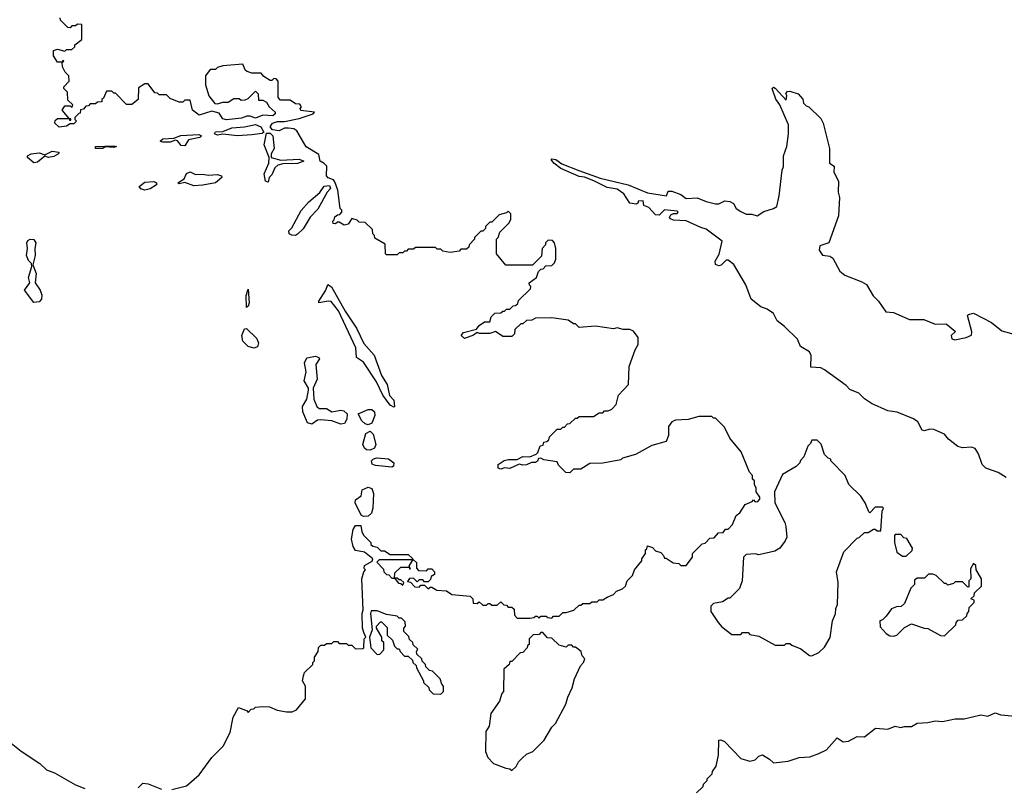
# Model space of a CAD drawing. Extents: x 2386423 to 2568864, y 578392 to 761999.
# Tile 159 of 256: x 2457377 to 2462795, y 646988 to 651214. Entities that reach past the tile are written whole.
import ezdxf

# ---------------------------------------------------------------- set-up
doc = ezdxf.new("R2010")
doc.units = 0

msp = doc.modelspace()

# ---------------------------------------------------------------- linework, layer by layer
at = {"layer": '0CON05XD'}
for points in [[(2460610, 648035), (2460645, 648050), (2460661.7, 648068.3), (2460695, 648080), (2460710, 648095), (2460720, 648125), (2460750, 648155), (2460760, 648185), (2460800, 648235), (2460800, 648245), (2460820, 648275), (2460820, 648295), (2460828.3, 648301.7), (2460831.7, 648318.3), (2460858.3, 648308.3), (2460875, 648290), (2460905, 648280), (2460920, 648265), (2460925, 648250), (2460935, 648250), (2460973, 648223), (2461005, 648220), (2461015, 648210), (2461045, 648210), (2461080, 648255), (2461080, 648275), (2461131.7, 648328.3), (2461148.3, 648331.7), (2461175, 648360), (2461198.3, 648361.7), (2461221.7, 648388.3), (2461248.3, 648391.7), (2461261.7, 648408.3), (2461275, 648410), (2461300, 648435), (2461320, 648485), (2461340, 648500), (2461370, 648545), (2461408.3, 648561.7), (2461415, 648570), (2461425, 648560), (2461438.3, 648561.7), (2461450, 648575), (2461450, 648585), (2461430, 648615), (2461430, 648635), (2461420, 648655), (2461420, 648675), (2461410, 648685), (2461410, 648705), (2461393, 648723), (2461347.5, 648835), (2461285, 648910), (2461255, 648970), (2461205, 649020), (2461195, 649020), (2461185, 649030), (2461115, 649030), (2461055, 649012.5), (2460985, 649010), (2460965, 649000), (2460947.5, 648975), (2460947.5, 648925), (2460935, 648892.5), (2460855, 648870), (2460765, 648820), (2460695, 648800), (2460685, 648790), (2460585, 648772.5), (2460515, 648770), (2460465, 648740), (2460425, 648740), (2460405, 648720), (2460381.7, 648721.7), (2460341.7, 648761.7), (2460335, 648780), (2460260.7, 648790.7), (2460245, 648800), (2460231.7, 648798.3), (2460226.4, 648783.6), (2460215, 648776.7), (2460193.6, 648776.4), (2460166.1, 648763.9), (2460145, 648761.2), (2460125, 648767.5), (2460075, 648743.3), (2460045, 648747.5), (2460025, 648740), (2460010, 648745), (2460010, 648765), (2460043, 648787), (2460065, 648793.3), (2460115, 648792.5), (2460145, 648810), (2460185, 648807.5), (2460218.3, 648821.7), (2460228.3, 648831.7), (2460241.7, 648868.3), (2460258.3, 648871.7), (2460261.7, 648888.3), (2460278.3, 648891.7), (2460288.3, 648901.7), (2460291.7, 648918.3), (2460335, 648960), (2460355, 648960), (2460365, 648970), (2460375, 648970), (2460391.7, 648988.3), (2460405, 648990), (2460435, 649020), (2460445, 649020), (2460455, 649030), (2460535, 649030), (2460565, 649050), (2460585, 649050), (2460595, 649060), (2460615, 649060), (2460635, 649070), (2460660, 649095), (2460673, 649147), (2460727.5, 649205), (2460730, 649305), (2460763, 649397), (2460780, 649425), (2460780, 649465), (2460755, 649500), (2460735, 649507.5), (2460698.3, 649508.3), (2460665, 649517.5), (2460645, 649512.5), (2460545, 649527.5), (2460455, 649520), (2460435, 649540), (2460425, 649540), (2460395, 649560), (2460305, 649572.5), (2460215, 649570), (2460195, 649560), (2460165, 649557.5), (2460145, 649540), (2460135, 649540), (2460101.7, 649508.3), (2460100, 649485), (2460085, 649470), (2460035, 649470), (2459995, 649497.5), (2459965, 649486.7), (2459907, 649487), (2459895, 649492.5), (2459875, 649476.7), (2459825, 649458.8), (2459806.7, 649475), (2459818.8, 649491.2), (2459890, 649510), (2459905, 649530), (2459935, 649550), (2459965, 649550), (2459971.7, 649578.3), (2459991.7, 649598.3), (2460025, 649600), (2460035, 649610), (2460045, 649610), (2460055, 649620), (2460075, 649620), (2460091.7, 649638.3), (2460105, 649640), (2460118.3, 649651.7), (2460121.7, 649668.3), (2460188.3, 649731.7), (2460190, 649745), (2460181.7, 649751.7), (2460180, 649765), (2460220, 649795), (2460231.7, 649828.3), (2460245, 649840), (2460258.3, 649841.7), (2460271.7, 649858.3), (2460305, 649860), (2460320, 649875), (2460327.5, 649895), (2460327.5, 649955), (2460320, 649985), (2460308.3, 649998.3), (2460285, 650000), (2460270, 649985), (2460270, 649975), (2460252.5, 649955), (2460248.3, 649911.7), (2460198.3, 649861.7), (2460053, 649863), (2460000, 649925), (2460000, 650005), (2460010, 650015), (2460020, 650045), (2460070, 650095), (2460080, 650115), (2460080, 650145), (2460065, 650160), (2460055, 650150), (2460015, 650140), (2459975, 650100), (2459965, 650100), (2459940, 650075), (2459940, 650065), (2459925, 650050), (2459915, 650050), (2459880, 650015), (2459880, 650005), (2459850, 649975), (2459848.3, 649961.7), (2459835, 649950), (2459805, 649950), (2459795, 649940), (2459745, 649932.5), (2459705, 649940), (2459695, 649950), (2459675, 649950), (2459665, 649960), (2459555, 649960), (2459545, 649950), (2459515, 649950), (2459505, 649940), (2459495, 649940), (2459485, 649930), (2459465, 649930), (2459455, 649920), (2459395, 649920), (2459390, 649925), (2459388.3, 649978.3), (2459331.7, 650011.7), (2459330, 650025), (2459320, 650035), (2459318.3, 650058.3), (2459278.3, 650098.3), (2459245, 650100), (2459235, 650110), (2459205, 650120), (2459185, 650087.5), (2459163, 650083), (2459135, 650100), (2459125, 650100), (2459115, 650090), (2459101.7, 650091.7), (2459100, 650105), (2459108.3, 650111.7), (2459111.7, 650128.3), (2459125, 650140), (2459138.3, 650141.7), (2459150, 650155), (2459150, 650165), (2459140, 650175), (2459127.5, 650275), (2459111.7, 650321.7), (2459103, 650333), (2459075, 650343.8), (2459066.2, 650355), (2459067, 650407), (2459053, 650423), (2459030, 650435), (2459022.5, 650472.5), (2458954, 650514), (2458903, 650603), (2458885, 650612.5), (2458856.4, 650616.4), (2458835, 650616.2), (2458805, 650601.2), (2458767.7, 650607.7), (2458756, 650625), (2458768.8, 650645), (2458795, 650653.6), (2458835, 650653.8), (2458915, 650670), (2458992.5, 650695), (2459000, 650705), (2458923.6, 650713.6), (2458920, 650725), (2458927.5, 650735), (2458918.3, 650748.3), (2458895, 650750), (2458865, 650770), (2458811.7, 650771.7), (2458800, 650785), (2458800, 650875), (2458788.3, 650888.3), (2458775, 650890), (2458765, 650880), (2458755, 650880), (2458720.7, 650900.7), (2458705, 650920), (2458655, 650920), (2458628.3, 650928.3), (2458620, 650935), (2458605, 650970), (2458495, 650960), (2458465, 650950), (2458455, 650940), (2458425, 650940), (2458400, 650905), (2458400, 650855), (2458417.5, 650795), (2458451.7, 650751.7), (2458465, 650750), (2458495, 650760), (2458525, 650760), (2458555, 650780), (2458585, 650780), (2458595, 650770), (2458617, 650773), (2458635, 650780), (2458675, 650820), (2458690, 650805), (2458691.7, 650771.7), (2458715, 650770), (2458735, 650760), (2458750, 650735), (2458782.5, 650705), (2458782.5, 650695), (2458770, 650685), (2458715, 650687.5), (2458675, 650672), (2458645, 650683.3), (2458627, 650683), (2458598.3, 650671.7), (2458515, 650662), (2458495, 650667.5), (2458475, 650700), (2458435, 650710), (2458365, 650687.5), (2458327.5, 650715), (2458315, 650770), (2458285, 650770), (2458275, 650760), (2458255, 650760), (2458205, 650780), (2458185, 650800), (2458145, 650800), (2458135, 650810), (2458121.7, 650811.7), (2458085, 650860), (2458065, 650860), (2458031.7, 650838.3), (2458030, 650775), (2457995, 650747.5), (2457965, 650747.5), (2457905, 650810), (2457895, 650810), (2457885, 650820), (2457855, 650820), (2457838.3, 650781.7), (2457830, 650775), (2457828.3, 650761.7), (2457805, 650760), (2457795, 650750), (2457765, 650750), (2457755, 650740), (2457741.7, 650738.3), (2457728.3, 650721.7), (2457711.7, 650718.3), (2457710, 650700), (2457701.7, 650698.3), (2457680, 650675), (2457680, 650665), (2457690, 650655), (2457675, 650640), (2457655, 650640), (2457635, 650627.5), (2457595, 650622.5), (2457570, 650645), (2457571.7, 650658.3), (2457585, 650670), (2457650, 650670), (2457651.7, 650661.7), (2457658.3, 650661.7), (2457658.3, 650668.3), (2457650, 650670), (2457610, 650715), (2457625, 650740), (2457655, 650740), (2457665, 650730), (2457670, 650745), (2457641.7, 650771.7), (2457640, 650815), (2457620, 650835), (2457620, 650845), (2457650, 650875), (2457647.5, 650905), (2457627.5, 650925), (2457612.5, 650955), (2457610, 650980), (2457620, 650985), (2457615, 650990), (2457610, 650980), (2457585, 650980), (2457563.3, 651015), (2457562.5, 651045), (2457585, 651052.5), (2457625, 651040), (2457635, 651050), (2457665, 651050), (2457680, 651065), (2457680, 651075), (2457720, 651105), (2457718.3, 651188.3), (2457695, 651190), (2457685, 651180), (2457665, 651180), (2457655, 651170), (2457641.7, 651171.7), (2457601.7, 651211.7), (2457600, 651225)], [(2462805, 648693.3), (2462760.7, 648720.7), (2462692.5, 648745), (2462673.3, 648765), (2462653.6, 648823.6), (2462635, 648852.5), (2462615, 648860), (2462565, 648857.5), (2462540, 648865), (2462487.5, 648905), (2462465, 648932.5), (2462407, 648957), (2462385, 648960), (2462355, 648950), (2462343.9, 648953.9), (2462319.5, 648999.5), (2462295.9, 649015.9), (2462205, 649053.3), (2462155, 649060), (2462065, 649101.2), (2462026.1, 649126.1), (2461995, 649157.5), (2461945, 649177.5), (2461925, 649200), (2461805, 649286.7), (2461785, 649297.5), (2461730.7, 649300.7), (2461732.5, 649365), (2461722.5, 649385), (2461673.3, 649415), (2461656.7, 649455), (2461585.7, 649525.7), (2461545.8, 649555.8), (2461525, 649596.7), (2461490.7, 649620.7), (2461455, 649633.3), (2461402.5, 649675), (2461373.6, 649753.6), (2461306.4, 649866.4), (2461275, 649890), (2461265, 649890), (2461237.7, 649862.3), (2461225, 649858), (2461205.8, 649865.8), (2461203.1, 649885), (2461226, 649924), (2461242.5, 649995), (2461155, 650061.2), (2461125, 650069.2), (2461045, 650106.2), (2460975, 650110.8), (2460958.3, 650118.3), (2460953.3, 650125), (2460960.5, 650139.5), (2460975, 650147.5), (2460995, 650147.5), (2461000, 650155), (2460995, 650160), (2460925, 650166.7), (2460895, 650137.5), (2460875, 650140), (2460839.3, 650179.3), (2460811.7, 650191.7), (2460807, 650217), (2460780, 650215), (2460780, 650205), (2460771.7, 650198.3), (2460735, 650203.3), (2460701.2, 650255), (2460665, 650280.8), (2460609.5, 650289.5), (2460536.6, 650326.6), (2460485, 650347.5), (2460455, 650351.1), (2460355, 650394.4), (2460317.1, 650425), (2460302, 650445), (2460305, 650448.8), (2460328, 650445), (2460360.7, 650420.7), (2460453.7, 650383.7), (2460571.7, 650341.7), (2460725, 650304), (2460830.9, 650260.9), (2460936.2, 650243.8), (2460945, 650270), (2460965, 650270), (2461015, 650252.5), (2461045, 650230), (2461105, 650233.3), (2461155, 650213.3), (2461205, 650200), (2461225, 650200), (2461257, 650217), (2461285, 650212.5), (2461305, 650202.5), (2461320, 650175), (2461345, 650157.5), (2461375, 650142.5), (2461405, 650142.5), (2461435, 650133.3), (2461472.5, 650157.5), (2461525.8, 650174.2), (2461543.9, 650186.1), (2461556.7, 650245), (2461572.5, 650385), (2461580, 650405), (2461580, 650465), (2461597.5, 650515), (2461607.5, 650585), (2461607.5, 650635), (2461560, 650745), (2461537.3, 650777.3), (2461517.5, 650835), (2461525, 650842.5), (2461535, 650837.5), (2461595, 650770), (2461597.5, 650797.5), (2461592.5, 650807.5), (2461601.7, 650818.3), (2461615, 650820), (2461660, 650805), (2461687, 650777), (2461690, 650755), (2461705, 650740), (2461720, 650735), (2461785, 650670), (2461797.5, 650645), (2461832.5, 650505), (2461832.5, 650425), (2461858.3, 650408.3), (2461857.5, 650375), (2461882.5, 650325), (2461880, 650265), (2461887.5, 650235), (2461883.3, 650135), (2461830, 649985), (2461780.7, 649969.3), (2461776.7, 649945), (2461795, 649916.7), (2461835, 649912.5), (2461852, 649902), (2461889.2, 649829.2), (2461916.7, 649806.7)], [(2458575, 650573.8), (2458495, 650584), (2458465, 650577.5), (2458450, 650585), (2458455, 650597.1), (2458495, 650598.8), (2458545, 650619.4), (2458615, 650624.4), (2458675, 650637.5), (2458703.8, 650625), (2458720, 650595), (2458711.7, 650588.3), (2458655, 650580), (2458575, 650573.8)], [(2458285, 650518.6), (2458265, 650521.2), (2458245, 650546.7), (2458235, 650550), (2458205, 650538.8), (2458165, 650538.8), (2458150, 650545), (2458165, 650557.5), (2458225, 650562.5), (2458263.7, 650576.3), (2458362, 650582), (2458377.5, 650575), (2458367.5, 650565), (2458306.7, 650553.3), (2458285, 650518.6)], [(2458745, 650320), (2458730, 650325), (2458723.3, 650365), (2458747.5, 650425), (2458750, 650455), (2458722.5, 650525), (2458735, 650590), (2458755, 650590), (2458770, 650575), (2458776.7, 650505), (2458760, 650475), (2458760, 650455), (2458815, 650440), (2458915, 650446.7), (2458940, 650435), (2458905, 650422.5), (2458825, 650421.2), (2458797.3, 650412.7), (2458780.8, 650399.2), (2458765, 650360), (2458750, 650345), (2458745, 650320)], [(2457835, 650504.5), (2457794.6, 650504.6), (2457795, 650515.6), (2457895, 650520), (2457910, 650515), (2457895, 650510), (2457846.7, 650513.3), (2457835, 650504.5)], [(2457455, 650426.7), (2457420, 650455), (2457420, 650465), (2457440, 650475), (2457485, 650480.6), (2457515, 650470), (2457555, 650490.6), (2457593.3, 650485), (2457590, 650475), (2457565, 650460), (2457536, 650456), (2457515, 650462.5), (2457475, 650430), (2457455, 650426.7)], [(2458335, 650299.2), (2458285, 650317.5), (2458255, 650310), (2458247.5, 650315), (2458281.7, 650338.3), (2458295, 650368), (2458315, 650376), (2458345, 650362.5), (2458385, 650364.2), (2458415, 650357.5), (2458465, 650362), (2458487.5, 650355), (2458490, 650345), (2458455, 650316), (2458385, 650302.5), (2458335, 650299.2)], [(2458065, 650275.8), (2458043, 650283), (2458033.8, 650295), (2458065, 650320), (2458115, 650323.3), (2458130, 650315), (2458130, 650305), (2458095, 650282.5), (2458065, 650275.8)], [(2458895, 650026.7), (2458875, 650027.5), (2458860, 650035), (2458858.3, 650051.7), (2458875, 650067.5), (2458926.4, 650163.6), (2458968, 650212), (2459027.8, 650262.2), (2459052.5, 650297.5), (2459081.2, 650301.2), (2459086.7, 650285), (2459068.8, 650265), (2459018.3, 650171.7), (2458975, 650126.7), (2458936.7, 650063.3), (2458905, 650032.5), (2458895, 650026.7)], [(2457455, 649656.7), (2457403.3, 649725), (2457432.5, 649765), (2457426.2, 649795), (2457443.3, 649855), (2457442.5, 649872.5), (2457425, 649887.5), (2457414, 649915), (2457420, 649955), (2457416.7, 649985), (2457422.3, 649997.7), (2457435, 650006.2), (2457455, 650003.3), (2457466, 649985), (2457460, 649955), (2457463.1, 649915), (2457450, 649865), (2457467, 649817), (2457462.5, 649765), (2457490, 649725), (2457498.3, 649698.3), (2457496.7, 649675), (2457485, 649660), (2457455, 649656.7)], [(2461916.7, 649806.7), (2462011.7, 649771.7), (2462035.9, 649755.9), (2462074.2, 649694.2), (2462103.3, 649665), (2462142.5, 649605), (2462185, 649602.5), (2462273.6, 649563.6), (2462353, 649563), (2462415, 649537.5), (2462475, 649540), (2462527, 649497), (2462502.5, 649475), (2462507, 649457), (2462522.3, 649452.3), (2462585.7, 649464.3), (2462613.6, 649476.4), (2462616.2, 649495), (2462592.5, 649585), (2462598.3, 649591.7), (2462625, 649597.5), (2462725, 649547.5), (2462781.7, 649501.7), (2462855, 649480)], [(2458625, 649630), (2458624.2, 649695), (2458635, 649730), (2458640, 649655), (2458635, 649637.5), (2458625, 649630)], [(2459435, 649080), (2459415, 649092.5), (2459375, 649147.5), (2459339.7, 649219.7), (2459269.4, 649329.4), (2459230, 649355), (2459227.6, 649407.6), (2459131.4, 649611.4), (2459091.7, 649661.7), (2459075, 649664.3), (2459022.5, 649655), (2459022.5, 649665), (2459062.5, 649725), (2459073.3, 649756.7), (2459093.6, 649743.6), (2459168.8, 649608.8), (2459230.8, 649515), (2459271.3, 649431.3), (2459328, 649368), (2459368, 649255), (2459400, 649205), (2459412.5, 649145), (2459435, 649120), (2459440, 649085), (2459435, 649080)], [(2458665, 649406.2), (2458634.1, 649414.1), (2458604.3, 649444.3), (2458599.2, 649475), (2458615, 649511.2), (2458625, 649513.3), (2458680.3, 649460.3), (2458691.2, 649435), (2458685, 649412.5), (2458665, 649406.2)], [(2458985, 648986.7), (2458961.2, 648995), (2458936, 649055), (2458933.8, 649085), (2458956.7, 649125), (2458966.7, 649175), (2458966.7, 649185), (2458942, 649225), (2458954, 649275), (2458943.8, 649325), (2458957.5, 649352.5), (2459005, 649361.4), (2459023.3, 649355), (2459026.1, 649346.1), (2459006, 649315), (2459013.3, 649235), (2458991.2, 649185), (2458996, 649125), (2459012.5, 649085), (2459025, 649074.2), (2459065, 649074.3), (2459095, 649056), (2459145, 649064.2), (2459161.2, 649061.2), (2459180, 649045), (2459176.7, 649015), (2459165, 648990), (2459145, 648987.5), (2459095, 649006.2), (2459035, 649011.2), (2459015, 649010), (2458985, 648986.7)], [(2459295, 648983.8), (2459278.8, 648988.8), (2459260, 649005), (2459240, 649045), (2459295, 649067.5), (2459315, 649067.5), (2459329.2, 649055), (2459330.6, 649035), (2459315, 648993.3), (2459295, 648983.8)], [(2459305, 648844.3), (2459285, 648846), (2459274.2, 648855), (2459265.8, 648875), (2459281.2, 648935), (2459305, 648948), (2459321.9, 648931.9), (2459336.2, 648875), (2459328.8, 648855), (2459305, 648844.3)], [(2461735, 647712.5), (2461775, 647730), (2461805, 647760), (2461837, 647813), (2461850, 647905), (2461867, 647943), (2461868.3, 647971.7), (2461877.5, 647995), (2461880, 648115), (2461872.5, 648175), (2461912.5, 648285), (2461985, 648360), (2461996.7, 648363.3), (2462025, 648390), (2462045, 648390), (2462075, 648410), (2462085, 648410), (2462095, 648400), (2462115, 648400), (2462122.5, 648507.5), (2462130, 648525), (2462125, 648530), (2462085, 648530), (2462055, 648500), (2462050, 648505), (2462030, 648555), (2462005, 648590), (2461940, 648655), (2461920, 648705), (2461840, 648785), (2461840, 648795), (2461825, 648800), (2461805, 648820), (2461787, 648877), (2461765, 648900), (2461735, 648900), (2461728.3, 648881.7), (2461713, 648867), (2461691.7, 648808.3), (2461673, 648787), (2461670, 648775), (2461650, 648755), (2461575, 648710), (2461530, 648615), (2461532.5, 648555), (2461587.5, 648445), (2461593, 648423), (2461597.5, 648365), (2461590, 648345), (2461560, 648305), (2461531.7, 648288.3), (2461445, 648267.5), (2461425, 648272.5), (2461375, 648270), (2461360, 648255), (2461352.5, 648125), (2461337, 648083), (2461285, 648030), (2461275, 648030), (2461245, 648010), (2461195, 648000), (2461180, 647985), (2461180, 647955), (2461220, 647895), (2461240.7, 647870.7), (2461295, 647830), (2461345, 647830), (2461355, 647840), (2461385, 647840), (2461395, 647830), (2461445, 647820), (2461535, 647770), (2461585, 647770), (2461595, 647780), (2461615, 647780), (2461625, 647770), (2461675, 647750), (2461723, 647713), (2461735, 647712.5)], [(2459425, 648750), (2459335, 648758.8), (2459316.7, 648766.7), (2459313.3, 648785), (2459324.3, 648795.7), (2459345, 648802), (2459405.8, 648795.8), (2459436.2, 648775), (2459433.8, 648756.2), (2459425, 648750)], [(2459268.3, 648478.3), (2459257, 648487), (2459222.5, 648555), (2459225, 648570), (2459257, 648593), (2459262.5, 648625), (2459295, 648640), (2459315, 648632.5), (2459323.3, 648605), (2459321.2, 648525), (2459312.3, 648497.7), (2459295, 648480), (2459268.3, 648478.3)], [(2458215, 646976.7), (2458295, 646996.7), (2458363.9, 647056.1), (2458435, 647152.5), (2458497.5, 647215), (2458535, 647290), (2458552.5, 647375), (2458581.7, 647428.3), (2458628.3, 647408.3), (2458635, 647400), (2458651.7, 647418.3), (2458665, 647420), (2458675, 647430), (2458715, 647432.5), (2458751.7, 647431.7), (2458793.6, 647413.6), (2458845, 647403.3), (2458876.4, 647403.6), (2458900, 647415), (2458950, 647475), (2458950, 647545), (2458932.5, 647575), (2458938.3, 647601.7), (2458945, 647620), (2458990, 647665), (2458990, 647675), (2459000, 647685), (2459000, 647705), (2459020, 647735), (2459021.7, 647758.3), (2459035, 647770), (2459055, 647770), (2459065, 647780), (2459095, 647780), (2459105, 647790), (2459125, 647790), (2459135, 647780), (2459175, 647780), (2459185, 647770), (2459205, 647770), (2459225, 647750), (2459265, 647752.5), (2459270, 647755), (2459273.3, 647805), (2459282.5, 647815), (2459270, 647840), (2459263.3, 647865), (2459262.5, 647945), (2459267.5, 647965), (2459260, 648135), (2459270, 648175), (2459280, 648185), (2459272.5, 648192.5), (2459275, 648210), (2459317.5, 648232.5), (2459320, 648245), (2459275, 648282.5), (2459225, 648292.5), (2459213, 648313), (2459202.5, 648355), (2459213, 648407), (2459225, 648430), (2459255, 648430), (2459260, 648395), (2459270, 648375), (2459310, 648335), (2459310, 648325), (2459320, 648315), (2459345, 648310), (2459365, 648290), (2459385, 648290), (2459415, 648270), (2459515, 648270), (2459538.3, 648248.3), (2459540, 648240), (2459355, 648240), (2459341.7, 648228.3), (2459378.3, 648188.3), (2459380, 648175), (2459395, 648160), (2459408.3, 648158.3), (2459425, 648140), (2459440, 648140), (2459461.7, 648111.7), (2459475, 648110), (2459485, 648100), (2459490, 648115), (2459475, 648130), (2459465, 648130), (2459455, 648140), (2459440, 648140), (2459441.7, 648168.3), (2459475, 648200), (2459520, 648200), (2459521.7, 648191.7), (2459528.3, 648191.7), (2459520, 648205), (2459540, 648240), (2459545, 648240), (2459560, 648225), (2459560, 648195), (2459571.7, 648181.7), (2459615, 648180), (2459625, 648190), (2459645, 648190), (2459660, 648175), (2459660, 648160), (2459641.7, 648148.3), (2459638.3, 648131.7), (2459625, 648120), (2459605, 648120), (2459595, 648130), (2459575, 648130), (2459565, 648120), (2459545, 648140), (2459521.7, 648138.3), (2459511.7, 648121.7), (2459528.3, 648118.3), (2459551.7, 648091.7), (2459575, 648090), (2459585, 648100), (2459605, 648100), (2459625, 648080), (2459635, 648090), (2459645, 648090), (2459673, 648073), (2459725, 648070), (2459755, 648050), (2459855, 648040), (2459870, 648025), (2459871.7, 648001.7), (2459895, 648000), (2459905, 648010), (2459925, 647990), (2459945, 647990), (2459955, 648000), (2459965, 648000), (2459975, 647990), (2460005, 647990), (2460025, 648010), (2460041.7, 647991.7), (2460055, 647990), (2460065, 647980), (2460085, 647980), (2460098.3, 647968.3), (2460100, 647935), (2460115, 647920), (2460185, 647920), (2460207, 647923), (2460215, 647930), (2460225, 647930), (2460235, 647920), (2460245, 647930), (2460275, 647930), (2460283, 647923), (2460305, 647920), (2460315, 647930), (2460345, 647930), (2460365, 647950), (2460385, 647950), (2460427, 647963), (2460455, 647990), (2460465, 647990), (2460475, 648000), (2460515, 648000), (2460525, 648010), (2460555, 648010), (2460565, 648020), (2460585, 648020), (2460610, 648035)], [(2462255, 648260), (2462288.3, 648291.7), (2462290, 648305), (2462258.3, 648358.3), (2462241.7, 648361.7), (2462225, 648380), (2462195, 648380), (2462190, 648375), (2462190, 648335), (2462203, 648283), (2462235, 648260), (2462255, 648260)], [(2462185, 647820), (2462203.6, 647826.4), (2462245, 647867.5), (2462285, 647887.5), (2462353.6, 647863.6), (2462375, 647862.5), (2462443, 647823), (2462465, 647822.5), (2462528.3, 647881.7), (2462530, 647895), (2462541.7, 647908.3), (2462565, 647910), (2462588.3, 647931.7), (2462590, 647945), (2462600, 647955), (2462601.7, 647978.3), (2462630, 648005), (2462628.3, 648018.3), (2462610, 648025), (2462628.3, 648041.7), (2462631.7, 648058.3), (2462670, 648095), (2462670, 648135), (2462640, 648185), (2462638.3, 648208.3), (2462625, 648220), (2462608.3, 648191.7), (2462610, 648135), (2462600, 648125), (2462600, 648090), (2462591.7, 648091.7), (2462565, 648120), (2462525, 648120), (2462515, 648110), (2462485, 648100), (2462475, 648110), (2462465, 648110), (2462420, 648155), (2462401.7, 648161.7), (2462378.3, 648161.7), (2462355, 648140), (2462315, 648140), (2462301.7, 648128.3), (2462300, 648105), (2462280, 648085), (2462245, 648000), (2462227, 647983), (2462201.7, 647981.7), (2462175, 647970), (2462145, 647930), (2462125, 647910), (2462110, 647905), (2462111.7, 647871.7), (2462144.2, 647834.2), (2462165, 647822), (2462185, 647820)], [(2459695, 647500), (2459710, 647515), (2459710, 647545), (2459700, 647555), (2459690, 647585), (2459648.3, 647628.3), (2459631.7, 647631.7), (2459611.7, 647651.7), (2459610, 647665), (2459591.7, 647681.7), (2459590, 647695), (2459561.7, 647721.7), (2459560, 647735), (2459568.3, 647748.3), (2459541.7, 647771.7), (2459540, 647785), (2459521.7, 647801.7), (2459518.3, 647818.3), (2459490, 647845), (2459490, 647865), (2459500, 647875), (2459498.3, 647898.3), (2459478.3, 647918.3), (2459465, 647920), (2459455, 647930), (2459395, 647940), (2459345, 647960), (2459310.7, 647959.3), (2459307.5, 647945), (2459317.5, 647855), (2459302.5, 647815), (2459310, 647755), (2459345, 647720), (2459358.3, 647721.7), (2459380, 647745), (2459380, 647785), (2459370, 647795), (2459370, 647815), (2459340, 647865), (2459340, 647875), (2459361.7, 647898.3), (2459368.3, 647898.3), (2459398.3, 647868.3), (2459400, 647825), (2459428.3, 647798.3), (2459440, 647765), (2459455, 647750), (2459465, 647750), (2459470, 647735), (2459495, 647710), (2459515, 647710), (2459538.3, 647688.3), (2459540, 647675), (2459558.3, 647658.3), (2459560, 647645), (2459600, 647575), (2459600, 647565), (2459628.3, 647538.3), (2459630, 647525), (2459653, 647503), (2459695, 647500)], [(2460085, 647080), (2460108.3, 647101.7), (2460121.7, 647128.3), (2460141.7, 647148.3), (2460165, 647170), (2460200, 647185), (2460263, 647247), (2460305, 647320), (2460325, 647340), (2460382.5, 647445), (2460392.5, 647485), (2460417.5, 647535), (2460430, 647585), (2460463, 647657), (2460480, 647675), (2460487.5, 647695), (2460471.7, 647711.7), (2460466.4, 647736.4), (2460435, 647760), (2460425, 647760), (2460415, 647770), (2460395, 647770), (2460385, 647760), (2460345, 647770), (2460305, 647810), (2460281.7, 647811.7), (2460255, 647840), (2460245, 647840), (2460235, 647830), (2460201.7, 647828.3), (2460180, 647805), (2460180, 647775), (2460171.7, 647768.3), (2460170, 647755), (2460145, 647730), (2460131.7, 647728.3), (2460085, 647680), (2460075, 647680), (2460070, 647665), (2460041.7, 647638.3), (2460040, 647515), (2460030, 647505), (2460017, 647463), (2459970, 647395), (2459960, 647325), (2459942.5, 647295), (2459940, 647185), (2459953, 647153), (2459985, 647120), (2460053, 647093), (2460075, 647090), (2460085, 647080)], [(2461101.7, 646958.3), (2461138.3, 646991.7), (2461140, 647005), (2461160, 647025), (2461160, 647035), (2461188.3, 647061.7), (2461190, 647075), (2461210, 647105), (2461222.5, 647165), (2461225, 647247.5), (2461235, 647250), (2461255, 647240), (2461345, 647147.5), (2461395, 647132.5), (2461425, 647140), (2461445, 647160), (2461465, 647167.5), (2461503.6, 647143.6), (2461525, 647122.5), (2461605, 647132.5), (2461667, 647153), (2461725, 647156.7), (2461775, 647174), (2461815.8, 647194.2), (2461875, 647260), (2461908.3, 647238.3), (2461937.7, 647242.3), (2461985, 647267.5), (2462025, 647266.7), (2462086.2, 647313.8), (2462155, 647308.8), (2462195, 647323.8), (2462225, 647316.7), (2462246.7, 647323.3), (2462285, 647322), (2462315, 647341.2), (2462375, 647344.3), (2462415, 647354.3), (2462455, 647350.8), (2462525, 647365.6), (2462575, 647364.4), (2462665, 647386.9), (2462705, 647379.2), (2462745, 647397.8), (2462775, 647387.5), (2462875, 647377.5)], [(2457330.7, 647230.7), (2457385, 647186.7), (2457488.8, 647118.8), (2457525, 647083.8), (2457568.3, 647068.3), (2457685, 647002), (2457735, 646982)], [(2458030, 646985), (2458055, 647010), (2458085, 647006.7), (2458157, 646977)]]:
    msp.add_lwpolyline(points, dxfattribs=at)

doc.saveas('drawing.dxf')
